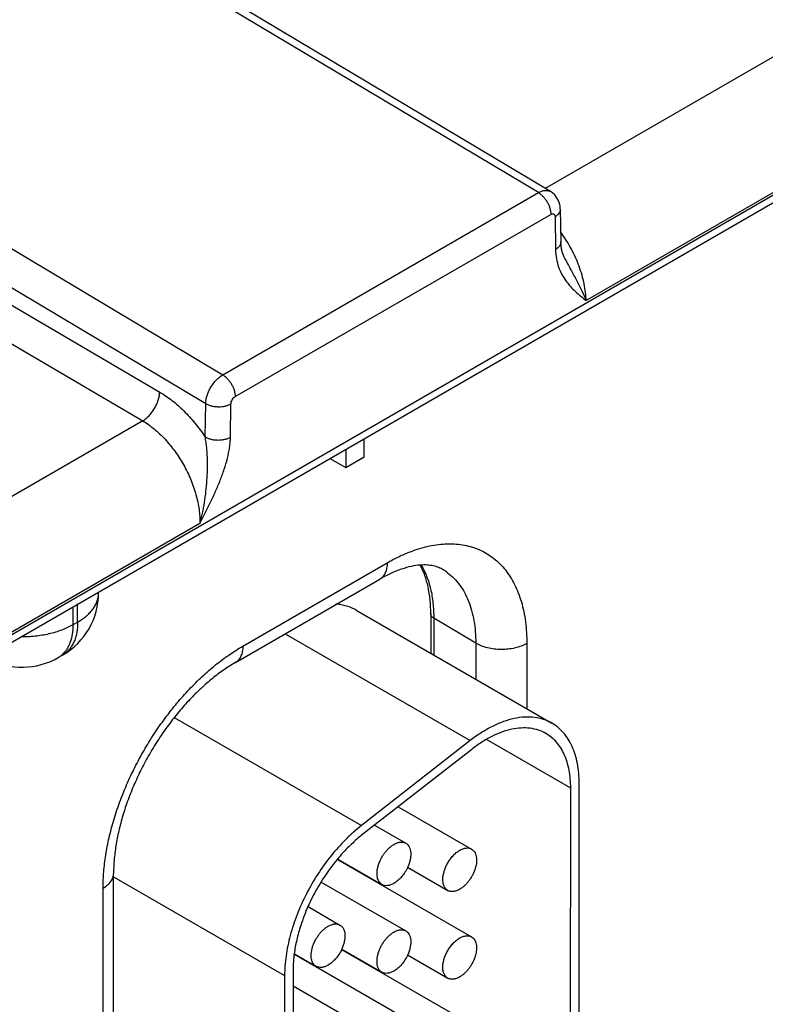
# Model space of a CAD drawing. Header units: inches. Extents: x 0 to 34, y 0 to 22.
# Tile 32 of 129: x 5.474 to 5.943, y 17.237 to 17.856. Entities that reach past the tile are written whole.
import ezdxf

# ---------------------------------------------------------------- set-up
doc = ezdxf.new("R2010")
doc.units = ezdxf.units.IN
doc.header["$LTSCALE"] = 1.87
doc.header["$MEASUREMENT"] = 0
doc.layers.get('0').update_dxf_attribs({"linetype": 'CONTINUOUS'})

msp = doc.modelspace()

# ---------------------------------------------------------------- linework, layer by layer
at = {"color": 7, "linetype": 'CONTINUOUS'}
for p, q in [((4.5912, 16.96263), (9.0239, 19.52202)), ((4.58824, 16.95611), (9.02095, 19.51549)), ((5.80005, 17.74714), (5.48673, 17.93425)), ((5.80757, 17.74787), (5.49424, 17.93499)), ((6.11087, 17.92675), (5.80437, 17.74978)), ((6.14683, 17.86216), (5.83005, 17.67925)), ((5.28857, 17.81984), (5.6017, 17.63262)), ((5.27778, 17.80179), (5.59096, 17.61454)), ((5.27778, 17.78886), (5.56207, 17.62181)), ((5.26709, 17.77076), (5.55137, 17.6037)), ((5.6017, 17.63262), (5.80005, 17.74714)), ((5.81381, 17.73673), (5.81412, 17.71617)), ((5.60952, 17.61892), (5.80786, 17.73344)), ((5.81052, 17.73197), (5.81083, 17.71141)), ((5.81649, 17.70612), (5.81649, 17.70612)), ((5.59064, 17.59362), (5.59096, 17.61454)), ((5.60655, 17.59346), (5.60687, 17.61438)), ((5.55137, 17.6037), (5.24487, 17.42674)), ((5.69062, 17.58103), (5.69062, 17.5926)), ((5.67898, 17.58589), (5.67898, 17.57431)), ((5.67898, 17.57431), (5.69062, 17.58103)), ((5.66896, 17.5801), (5.67898, 17.57431)), ((5.58733, 17.53911), (5.27055, 17.35621)), ((5.61429, 17.46212), (5.70498, 17.51448)), ((5.60963, 17.45182), (5.70032, 17.50418)), ((5.52368, 17.4956), (5.52368, 17.49622)), ((5.5105, 17.47723), (5.5105, 17.48861)), ((5.50755, 17.4869), (5.50755, 17.47552)), ((5.68553, 17.48474), (5.80857, 17.4137)), ((5.73239, 17.48245), (5.73239, 17.45768)), ((5.50755, 17.47552), (5.5105, 17.47723)), ((5.76067, 17.46397), (5.73429, 17.47974)), ((5.73429, 17.47974), (5.73429, 17.45658)), ((5.64093, 17.46989), (5.7572, 17.40275)), ((5.76067, 17.46397), (5.76067, 17.44135)), ((5.79276, 17.4638), (5.79276, 17.42282)), ((5.49823, 17.45492), (5.50118, 17.45663)), ((5.57124, 17.41722), (5.68879, 17.34935)), ((5.7572, 17.40275), (5.68879, 17.34935)), ((5.82035, 17.37285), (5.76739, 17.40343)), ((5.75812, 17.39725), (5.68971, 17.34385)), ((5.82026, 17.08744), (5.82035, 17.37285)), ((5.82556, 17.0905), (5.82565, 17.37591)), ((5.71195, 17.36121), (5.7581, 17.33456)), ((5.69709, 17.34961), (5.71674, 17.33826)), ((5.67388, 17.32806), (5.75808, 17.27944)), ((5.67405, 17.32826), (5.70174, 17.31228)), ((5.71787, 17.32315), (5.7431, 17.30858)), ((5.5331, 16.99042), (5.5331, 17.31926)), ((5.5331, 17.31723), (5.64056, 17.25519)), ((5.69727, 17.31455), (5.69727, 17.31486)), ((5.52651, 16.98124), (5.52651, 17.31007)), ((5.66356, 17.31383), (5.71672, 17.28314)), ((5.65528, 17.29843), (5.67537, 17.28683)), ((5.67638, 17.27148), (5.75806, 17.22432)), ((5.67649, 17.27172), (5.70172, 17.25716)), ((5.64671, 17.26843), (5.71671, 17.22802)), ((5.64673, 17.26872), (5.66037, 17.26085)), ((5.71785, 17.26803), (5.74308, 17.25346)), ((5.69726, 17.25943), (5.69726, 17.25974)), ((5.64056, 17.25519), (5.64048, 16.99764)), ((5.64586, 17.25825), (5.64579, 17.0007)), ((5.64586, 17.24873), (5.67535, 17.23171))]:
    msp.add_line(p, q, dxfattribs=at)
for points in [[(5.81381, 17.73673), (5.81365, 17.73863), (5.81321, 17.74061), (5.81248, 17.74248), (5.81149, 17.74419), (5.81028, 17.74569), (5.80887, 17.74698), (5.80757, 17.74787)], [(5.81649, 17.70612), (5.81601, 17.70715), (5.81519, 17.70933), (5.81461, 17.71158), (5.81425, 17.7139), (5.81412, 17.71617)]]:
    msp.add_lwpolyline(points, dxfattribs=at)
for centre, radius, start, end in [((5.7226, 17.48103), 0.03402, 53.15861, 58.77196), ((5.47868, 17.4956), 0.045, 300.0008, 359.9992), ((5.47573, 17.49389), 0.045, 241.73016, 300.0018), ((5.49059, 17.46812), 0.01525, 300.05806, 311.78579), ((5.49032, 17.46844), 0.01567, 311.75905, 312.48657), ((5.74629, 17.27138), 0.09194, 127.98264, 130.43503), ((5.76969, 17.24834), 0.12485, 140.20549, 148.31666), ((5.76536, 17.25185), 0.11928, 140.04142, 140.17077), ((5.77361, 17.24571), 0.12957, 148.23704, 153.79869), ((5.74561, 17.31294), 0.00503, 238.00528, 240.00076), ((5.77153, 17.24674), 0.12725, 153.80245, 156.03098), ((5.76647, 17.24896), 0.12172, 156.01974, 162.01771), ((5.65362, 17.28213), 0.02514, 334.93547, 335.53843), ((5.73413, 17.25705), 0.08832, 172.44642, 172.64001), ((5.74559, 17.25782), 0.00503, 238.24203, 240.00083)]:
    msp.add_arc(centre, radius, start, end, dxfattribs=at)
for points, knots in [([(5.80005, 17.74714), (5.80071, 17.74753), (5.80173, 17.74801), (5.80313, 17.74842), (5.80412, 17.74858), (5.80506, 17.74861), (5.80596, 17.74851), (5.80681, 17.74827), (5.80732, 17.74802), (5.80757, 17.74787)], [0, 0, 0, 0, 0.290875, 0.4245, 0.550528, 0.669706, 0.783214, 0.892662, 1, 1, 1, 1]), ([(5.80005, 17.74714), (5.80059, 17.74682), (5.80165, 17.74606), (5.8031, 17.74467), (5.80444, 17.74304), (5.80562, 17.74122), (5.80658, 17.73929), (5.8073, 17.73731), (5.80775, 17.73536), (5.80786, 17.73407), (5.80786, 17.73344)], [0, 0, 0, 0, 0.114831, 0.238392, 0.368165, 0.501088, 0.633861, 0.763192, 0.886057, 1, 1, 1, 1]), ([(5.81381, 17.73673), (5.81381, 17.73651), (5.81378, 17.73607), (5.81362, 17.73541), (5.81335, 17.73477), (5.81284, 17.73391), (5.81192, 17.73291), (5.81102, 17.73227), (5.81052, 17.73197)], [0, 0, 0, 0, 0.108518, 0.219022, 0.333322, 0.452916, 0.711577, 1, 1, 1, 1]), ([(5.80786, 17.73344), (5.80803, 17.73354), (5.80835, 17.73369), (5.80885, 17.73382), (5.80932, 17.73381), (5.80973, 17.73366), (5.81008, 17.73338), (5.81033, 17.73299), (5.81048, 17.73251), (5.81051, 17.73215), (5.81052, 17.73197)], [0, 0, 0, 0, 0.14534, 0.275513, 0.392683, 0.501991, 0.61094, 0.727152, 0.856031, 1, 1, 1, 1]), ([(5.83005, 17.67925), (5.83001, 17.68097), (5.82976, 17.68449), (5.82888, 17.68984), (5.82751, 17.69534), (5.82567, 17.70092), (5.82337, 17.70649), (5.82065, 17.71198), (5.81756, 17.71732), (5.81526, 17.72074), (5.81405, 17.7224)], [0, 0, 0, 0, 0.110259, 0.226589, 0.348252, 0.474317, 0.603716, 0.735282, 0.867793, 1, 1, 1, 1]), ([(5.81412, 17.71617), (5.81413, 17.71595), (5.81409, 17.71551), (5.81394, 17.71485), (5.81367, 17.71421), (5.81315, 17.71335), (5.81223, 17.71235), (5.81133, 17.7117), (5.81083, 17.71141)], [0, 0, 0, 0, 0.108518, 0.219022, 0.333322, 0.452916, 0.711577, 1, 1, 1, 1]), ([(5.81083, 17.71141), (5.81086, 17.70945), (5.8112, 17.7057), (5.81257, 17.70044), (5.81461, 17.6958), (5.81716, 17.69175), (5.82009, 17.68818), (5.82432, 17.68395), (5.82776, 17.68113), (5.83005, 17.67925)], [0, 0, 0, 0, 0.150708, 0.288921, 0.417481, 0.539334, 0.656987, 0.772275, 1, 1, 1, 1]), ([(5.81649, 17.70612), (5.81711, 17.70489), (5.81837, 17.70249), (5.82089, 17.69781), (5.82395, 17.6922), (5.82727, 17.68568), (5.8292, 17.68136), (5.83005, 17.67925)], [0, 0, 0, 0, 0.136618, 0.270593, 0.529377, 0.773423, 1, 1, 1, 1]), ([(5.59096, 17.61454), (5.59098, 17.61537), (5.59117, 17.6171), (5.59183, 17.61969), (5.59285, 17.62231), (5.59418, 17.62486), (5.59578, 17.62726), (5.5976, 17.6294), (5.59956, 17.63121), (5.60098, 17.6322), (5.6017, 17.63262)], [0, 0, 0, 0, 0.114334, 0.237606, 0.367277, 0.500256, 0.633199, 0.762764, 0.885873, 1, 1, 1, 1]), ([(5.6017, 17.63262), (5.60224, 17.6323), (5.6033, 17.63153), (5.60476, 17.63014), (5.6061, 17.62851), (5.60727, 17.6267), (5.60823, 17.62477), (5.60896, 17.62279), (5.6094, 17.62084), (5.60952, 17.61954), (5.60952, 17.61892)], [0, 0, 0, 0, 0.114831, 0.238392, 0.368165, 0.501088, 0.633861, 0.763192, 0.886057, 1, 1, 1, 1]), ([(5.55137, 17.6037), (5.55209, 17.60412), (5.55351, 17.60511), (5.55546, 17.60693), (5.55728, 17.60907), (5.55888, 17.61147), (5.5602, 17.61402), (5.56121, 17.61665), (5.56186, 17.61925), (5.56205, 17.62097), (5.56207, 17.62181)], [0, 0, 0, 0, 0.114061, 0.237087, 0.366577, 0.499464, 0.632426, 0.762133, 0.885502, 1, 1, 1, 1]), ([(5.56207, 17.62181), (5.56474, 17.62023), (5.57004, 17.61658), (5.57746, 17.61), (5.58444, 17.6023), (5.58865, 17.5966), (5.59064, 17.59362)], [0, 0, 0, 0, 0.230256, 0.475911, 0.733804, 1, 1, 1, 1]), ([(5.60687, 17.61438), (5.60687, 17.61459), (5.60691, 17.61502), (5.60713, 17.61591), (5.60761, 17.61699), (5.60832, 17.61795), (5.60898, 17.61857), (5.60934, 17.61882), (5.60952, 17.61892)], [0, 0, 0, 0, 0.114924, 0.238584, 0.501064, 0.762961, 0.885942, 1, 1, 1, 1]), ([(5.59096, 17.61454), (5.5915, 17.61423), (5.59269, 17.61367), (5.59463, 17.61307), (5.59673, 17.61269), (5.59891, 17.61255), (5.60109, 17.61265), (5.60319, 17.61299), (5.60513, 17.61354), (5.60632, 17.61408), (5.60687, 17.61438)], [0, 0, 0, 0, 0.114384, 0.237869, 0.367837, 0.501096, 0.634203, 0.763726, 0.88651, 1, 1, 1, 1]), ([(5.55137, 17.6037), (5.5526, 17.60298), (5.55506, 17.60138), (5.55863, 17.59866), (5.56211, 17.59557), (5.56665, 17.59096), (5.57191, 17.58449), (5.57733, 17.57593), (5.58176, 17.5668), (5.5845, 17.55891), (5.58604, 17.5526), (5.58684, 17.54799), (5.58729, 17.5435), (5.58736, 17.54056), (5.58733, 17.53911)], [0, 0, 0, 0, 0.055915, 0.114253, 0.174791, 0.237247, 0.366514, 0.499146, 0.631897, 0.76151, 0.824217, 0.88505, 0.943722, 1, 1, 1, 1]), ([(5.58733, 17.53911), (5.58793, 17.54129), (5.58901, 17.5457), (5.59028, 17.55243), (5.59122, 17.55927), (5.59183, 17.56619), (5.59213, 17.57315), (5.59211, 17.57895), (5.5919, 17.58355), (5.59163, 17.58697), (5.59123, 17.59032), (5.59086, 17.59253), (5.59064, 17.59362)], [0, 0, 0, 0, 0.123024, 0.247565, 0.373257, 0.499705, 0.626436, 0.752842, 0.815652, 0.877967, 0.939534, 1, 1, 1, 1]), ([(5.58733, 17.53911), (5.58961, 17.54361), (5.59302, 17.55034), (5.59725, 17.55945), (5.60015, 17.56632), (5.60268, 17.57322), (5.60439, 17.579), (5.60543, 17.58358), (5.60602, 17.58694), (5.60642, 17.59023), (5.60654, 17.59239), (5.60655, 17.59346)], [0, 0, 0, 0, 0.260233, 0.389795, 0.518395, 0.645214, 0.768999, 0.82924, 0.888021, 0.945052, 1, 1, 1, 1]), ([(5.59064, 17.59362), (5.59119, 17.5933), (5.59238, 17.59275), (5.59432, 17.59215), (5.59642, 17.59177), (5.5986, 17.59163), (5.60078, 17.59173), (5.60288, 17.59206), (5.60481, 17.59262), (5.60601, 17.59315), (5.60655, 17.59346)], [0, 0, 0, 0, 0.114384, 0.237869, 0.367837, 0.501096, 0.634203, 0.763726, 0.88651, 1, 1, 1, 1]), ([(5.71957, 17.52149), (5.72155, 17.52225), (5.7255, 17.5236), (5.73326, 17.5256), (5.73913, 17.52634), (5.74298, 17.52643)], [0, 0, 0, 0, 0.265364, 0.520221, 1, 1, 1, 1]), ([(5.74298, 17.52643), (5.74479, 17.52647), (5.74838, 17.52638), (5.75365, 17.52568), (5.75868, 17.52441), (5.76345, 17.5226), (5.76792, 17.52023), (5.77209, 17.51734), (5.77591, 17.51393), (5.77939, 17.51002), (5.78249, 17.50563), (5.7852, 17.50079), (5.78752, 17.49552), (5.78943, 17.48985), (5.79092, 17.48381), (5.79237, 17.47512), (5.79276, 17.46837), (5.79276, 17.4638)], [0, 0, 0, 0, 0.060415, 0.118967, 0.176073, 0.232212, 0.287909, 0.343709, 0.400151, 0.457747, 0.516953, 0.578163, 0.641692, 0.707782, 0.776601, 0.848242, 1, 1, 1, 1]), ([(5.70498, 17.51448), (5.70737, 17.51586), (5.71214, 17.5184), (5.7171, 17.52055), (5.71957, 17.52149)], [0, 0, 0, 0, 0.511208, 1, 1, 1, 1]), ([(5.70498, 17.51448), (5.70498, 17.51334), (5.70485, 17.51167), (5.70433, 17.50956), (5.70381, 17.50816), (5.70314, 17.50691), (5.70233, 17.50581), (5.7014, 17.50489), (5.70069, 17.50439), (5.70032, 17.50418)], [0, 0, 0, 0, 0.289277, 0.422535, 0.548497, 0.667894, 0.781868, 0.891952, 1, 1, 1, 1]), ([(5.72579, 17.51304), (5.72393, 17.5129), (5.71997, 17.5123), (5.71379, 17.51056), (5.70711, 17.50786), (5.70262, 17.50551), (5.70032, 17.50418)], [0, 0, 0, 0, 0.205441, 0.441347, 0.706862, 1, 1, 1, 1]), ([(5.74024, 17.51013), (5.73979, 17.5104), (5.73886, 17.51091), (5.73684, 17.51181), (5.73462, 17.51248), (5.73223, 17.5129), (5.72945, 17.51318), (5.72728, 17.51315), (5.72579, 17.51304)], [0, 0, 0, 0, 0.105245, 0.213078, 0.44179, 0.566555, 0.700554, 1, 1, 1, 1]), ([(5.73239, 17.48245), (5.73239, 17.4854), (5.73219, 17.48974), (5.73147, 17.49538), (5.73051, 17.50056), (5.72883, 17.50654), (5.72689, 17.51101), (5.72579, 17.51306)], [0, 0, 0, 0, 0.279626, 0.412145, 0.539658, 0.779519, 1, 1, 1, 1]), ([(5.72642, 17.51308), (5.72775, 17.51084), (5.73008, 17.50595), (5.73252, 17.49792), (5.73398, 17.48908), (5.73429, 17.48292), (5.73429, 17.47974)], [0, 0, 0, 0, 0.225706, 0.466813, 0.724787, 1, 1, 1, 1]), ([(5.743, 17.50826), (5.74442, 17.5072), (5.74713, 17.50482), (5.75069, 17.50061), (5.75373, 17.49578), (5.75625, 17.49037), (5.75823, 17.48443), (5.75964, 17.47799), (5.76049, 17.47111), (5.76067, 17.46639), (5.76067, 17.46397)], [0, 0, 0, 0, 0.107704, 0.218298, 0.333163, 0.453406, 0.579833, 0.712955, 0.853011, 1, 1, 1, 1]), ([(5.5105, 17.47723), (5.51152, 17.47781), (5.51345, 17.47904), (5.51609, 17.48108), (5.51837, 17.48327), (5.52028, 17.48558), (5.52178, 17.48799), (5.52287, 17.49048), (5.52353, 17.49302), (5.52368, 17.49475), (5.52368, 17.4956)], [0, 0, 0, 0, 0.148599, 0.289495, 0.422714, 0.548635, 0.667994, 0.781934, 0.891985, 1, 1, 1, 1]), ([(5.68553, 17.48474), (5.68458, 17.48528), (5.6826, 17.48627), (5.67946, 17.4874), (5.67615, 17.48817), (5.67388, 17.48844), (5.67272, 17.48852)], [0, 0, 0, 0, 0.244396, 0.491096, 0.742294, 1, 1, 1, 1]), ([(5.73429, 17.47974), (5.734, 17.47991), (5.73349, 17.48028), (5.73287, 17.48094), (5.73248, 17.48167), (5.73239, 17.4822), (5.73239, 17.48245)], [0, 0, 0, 0, 0.288792, 0.54766, 0.781256, 1, 1, 1, 1]), ([(5.5105, 17.47723), (5.5105, 17.47605), (5.51041, 17.47377), (5.50996, 17.47046), (5.50921, 17.46739), (5.50816, 17.46459), (5.50682, 17.46208), (5.50521, 17.45989), (5.50334, 17.45804), (5.50192, 17.45705), (5.50118, 17.45663)], [0, 0, 0, 0, 0.148602, 0.289502, 0.422722, 0.548642, 0.668, 0.781938, 0.891987, 1, 1, 1, 1]), ([(5.50755, 17.47552), (5.50645, 17.47489), (5.50415, 17.47369), (5.50049, 17.47215), (5.49658, 17.47082), (5.49102, 17.46935), (5.48371, 17.46815), (5.47774, 17.46788), (5.47472, 17.46792)], [0, 0, 0, 0, 0.111563, 0.228257, 0.349561, 0.474848, 0.734251, 1, 1, 1, 1]), ([(5.50755, 17.47552), (5.50755, 17.47359), (5.5073, 17.4699), (5.50624, 17.46549), (5.50495, 17.46237), (5.50381, 17.4603), (5.50247, 17.45846), (5.50144, 17.45738), (5.5009, 17.45688)], [0, 0, 0, 0, 0.28454, 0.543937, 0.664907, 0.780661, 0.892013, 1, 1, 1, 1]), ([(5.79276, 17.4638), (5.79166, 17.46317), (5.78925, 17.46205), (5.78532, 17.46086), (5.78107, 17.46014), (5.77666, 17.45992), (5.77225, 17.46019), (5.76802, 17.46095), (5.76413, 17.46217), (5.76175, 17.46332), (5.76067, 17.46397)], [0, 0, 0, 0, 0.114376, 0.237853, 0.367825, 0.501103, 0.634228, 0.763751, 0.886521, 1, 1, 1, 1]), ([(5.52651, 17.31007), (5.52651, 17.31347), (5.52681, 17.32041), (5.52809, 17.33098), (5.53019, 17.34182), (5.5331, 17.35285), (5.53679, 17.36395), (5.54122, 17.37502), (5.54634, 17.38595), (5.55212, 17.39665), (5.55849, 17.407), (5.5654, 17.4169), (5.57277, 17.42627), (5.58054, 17.43502), (5.58864, 17.44305), (5.59698, 17.4503), (5.60549, 17.45669), (5.61135, 17.46042), (5.61429, 17.46212)], [0, 0, 0, 0, 0.055837, 0.114176, 0.174779, 0.237348, 0.301543, 0.366986, 0.433276, 0.499994, 0.566712, 0.633002, 0.698447, 0.762643, 0.825214, 0.885819, 0.94416, 1, 1, 1, 1]), ([(5.61429, 17.46212), (5.61429, 17.46098), (5.61416, 17.4593), (5.61364, 17.4572), (5.61312, 17.4558), (5.61245, 17.45454), (5.61165, 17.45345), (5.61071, 17.45253), (5.61, 17.45203), (5.60963, 17.45182)], [0, 0, 0, 0, 0.289277, 0.422535, 0.548497, 0.667894, 0.781868, 0.891952, 1, 1, 1, 1]), ([(5.60963, 17.45182), (5.60719, 17.45041), (5.60226, 17.44726), (5.59505, 17.44183), (5.58787, 17.43557), (5.58082, 17.42855), (5.574, 17.42085), (5.56749, 17.41256), (5.56137, 17.40377), (5.55571, 17.39458), (5.55057, 17.38508), (5.54602, 17.37538), (5.5421, 17.3656), (5.53884, 17.35584), (5.53629, 17.34623), (5.53446, 17.33688), (5.53336, 17.32792), (5.5331, 17.32208), (5.5331, 17.31926)], [0, 0, 0, 0, 0.053276, 0.110201, 0.170286, 0.233022, 0.297891, 0.364367, 0.431918, 0.500008, 0.568097, 0.635647, 0.702122, 0.76699, 0.829724, 0.889805, 0.946728, 1, 1, 1, 1]), ([(5.80857, 17.41369), (5.80774, 17.41417), (5.80603, 17.41504), (5.80241, 17.41644), (5.79751, 17.41751), (5.79125, 17.41768), (5.78468, 17.41675), (5.77787, 17.41476), (5.77093, 17.41173), (5.76395, 17.40771), (5.75944, 17.4045), (5.7572, 17.40275)], [0, 0, 0, 0, 0.051421, 0.10321, 0.209155, 0.320467, 0.439019, 0.565969, 0.701894, 0.846829, 1, 1, 1, 1]), ([(5.82565, 17.37591), (5.82565, 17.37806), (5.82548, 17.38225), (5.82466, 17.38832), (5.82328, 17.39395), (5.82136, 17.3991), (5.81891, 17.4037), (5.81596, 17.40771), (5.81252, 17.4111), (5.80992, 17.41291), (5.80857, 17.41369)], [0, 0, 0, 0, 0.148501, 0.289498, 0.422772, 0.548679, 0.668017, 0.781952, 0.891997, 1, 1, 1, 1]), ([(5.80482, 17.4072), (5.80331, 17.40807), (5.80007, 17.40951), (5.79476, 17.41067), (5.78908, 17.41082), (5.7831, 17.40998), (5.77691, 17.40817), (5.7706, 17.40541), (5.76425, 17.40176), (5.76016, 17.39884), (5.75812, 17.39725)], [0, 0, 0, 0, 0.103089, 0.209046, 0.32037, 0.438942, 0.565921, 0.701851, 0.846775, 1, 1, 1, 1]), ([(5.82035, 17.37285), (5.82035, 17.3748), (5.82019, 17.37861), (5.81944, 17.38413), (5.81819, 17.38925), (5.81645, 17.39393), (5.81422, 17.39811), (5.81154, 17.40176), (5.80841, 17.40484), (5.80605, 17.40649), (5.80482, 17.4072)], [0, 0, 0, 0, 0.14854, 0.289521, 0.422764, 0.548669, 0.668019, 0.781957, 0.891998, 1, 1, 1, 1]), ([(5.68879, 17.34935), (5.68709, 17.34802), (5.68373, 17.34521), (5.67719, 17.33905), (5.66947, 17.3304), (5.66119, 17.31891), (5.65403, 17.30652), (5.64821, 17.2936), (5.6439, 17.28054), (5.64163, 17.26968), (5.64072, 17.26127), (5.64056, 17.25719), (5.64056, 17.25519)], [0, 0, 0, 0, 0.059282, 0.120474, 0.247216, 0.377816, 0.509778, 0.640411, 0.767108, 0.887621, 0.94496, 1, 1, 1, 1]), ([(5.68666, 17.34136), (5.6844, 17.33943), (5.67997, 17.3353), (5.67591, 17.33081), (5.67393, 17.32846)], [0, 0, 0, 0, 0.491002, 1, 1, 1, 1]), ([(5.70174, 17.31228), (5.70137, 17.31249), (5.70067, 17.31303), (5.69983, 17.3141), (5.69919, 17.3154), (5.69879, 17.31691), (5.69861, 17.3186), (5.69865, 17.32042), (5.69892, 17.32235), (5.69959, 17.32504), (5.70067, 17.32771), (5.70209, 17.33025), (5.70332, 17.33206), (5.70467, 17.33373), (5.70612, 17.33522), (5.70764, 17.33649), (5.70871, 17.33721), (5.70924, 17.33752)], [0, 0, 0, 0, 0.042821, 0.087411, 0.135198, 0.18712, 0.243575, 0.304545, 0.369657, 0.438275, 0.582495, 0.656255, 0.729642, 0.80162, 0.871263, 0.937686, 1, 1, 1, 1]), ([(5.70924, 17.33752), (5.7099, 17.3379), (5.71121, 17.33852), (5.71322, 17.33901), (5.71483, 17.33896), (5.71597, 17.33864), (5.71649, 17.3384), (5.71674, 17.33826)], [0, 0, 0, 0, 0.289307, 0.548678, 0.781652, 0.891829, 1, 1, 1, 1]), ([(5.71674, 17.33826), (5.71696, 17.33813), (5.71738, 17.33784), (5.71816, 17.33712), (5.71895, 17.33596), (5.71957, 17.33428), (5.71987, 17.33233), (5.71985, 17.33017), (5.71951, 17.32787), (5.71885, 17.3255), (5.71823, 17.32393), (5.71788, 17.32315)], [0, 0, 0, 0, 0.046397, 0.093493, 0.192091, 0.300027, 0.419407, 0.55055, 0.692461, 0.843158, 1, 1, 1, 1]), ([(5.74287, 17.3255), (5.74336, 17.32639), (5.74444, 17.32809), (5.74631, 17.33039), (5.74835, 17.33233), (5.74985, 17.33339), (5.7506, 17.33382)], [0, 0, 0, 0, 0.265742, 0.525261, 0.772072, 1, 1, 1, 1]), ([(5.7581, 17.33456), (5.75847, 17.33435), (5.75917, 17.33381), (5.76001, 17.33275), (5.76064, 17.33144), (5.76105, 17.32993), (5.76123, 17.32825), (5.76119, 17.32642), (5.76091, 17.3245), (5.76024, 17.3218), (5.75917, 17.31914), (5.75775, 17.3166), (5.75652, 17.31478), (5.75517, 17.31312), (5.75372, 17.31163), (5.7522, 17.31035), (5.75113, 17.30964), (5.75059, 17.30933)], [0, 0, 0, 0, 0.042821, 0.087411, 0.135198, 0.18712, 0.243575, 0.304545, 0.369657, 0.438275, 0.582495, 0.656255, 0.729642, 0.80162, 0.871263, 0.937686, 1, 1, 1, 1]), ([(5.7506, 17.33382), (5.75126, 17.3342), (5.75257, 17.33482), (5.75458, 17.33531), (5.75618, 17.33527), (5.75733, 17.33495), (5.75785, 17.33471), (5.7581, 17.33456)], [0, 0, 0, 0, 0.289307, 0.548678, 0.781652, 0.891829, 1, 1, 1, 1]), ([(5.71788, 17.32315), (5.71739, 17.32207), (5.71626, 17.31999), (5.7142, 17.31718), (5.71221, 17.31516), (5.71053, 17.31383), (5.70967, 17.31327), (5.70924, 17.31302)], [0, 0, 0, 0, 0.263533, 0.524012, 0.772213, 0.889196, 1, 1, 1, 1]), ([(5.74295, 17.30868), (5.74271, 17.30882), (5.74227, 17.30916), (5.74146, 17.30999), (5.74067, 17.31133), (5.74011, 17.31325), (5.73993, 17.31546), (5.74012, 17.31787), (5.74069, 17.32041), (5.7416, 17.32299), (5.74241, 17.32467), (5.74287, 17.3255)], [0, 0, 0, 0, 0.045244, 0.091447, 0.189207, 0.297603, 0.418326, 0.551121, 0.694233, 0.844976, 1, 1, 1, 1]), ([(5.52651, 17.31007), (5.52749, 17.31064), (5.52888, 17.31159), (5.53044, 17.31309), (5.5314, 17.31425), (5.53215, 17.31545), (5.53269, 17.3167), (5.53302, 17.31797), (5.5331, 17.31883), (5.5331, 17.31926)], [0, 0, 0, 0, 0.289272, 0.422529, 0.54849, 0.667888, 0.781863, 0.89195, 1, 1, 1, 1]), ([(5.70924, 17.31302), (5.70858, 17.31264), (5.70727, 17.31202), (5.70526, 17.31153), (5.70365, 17.31157), (5.70251, 17.31189), (5.70199, 17.31214), (5.70174, 17.31228)], [0, 0, 0, 0, 0.289307, 0.548678, 0.781652, 0.891829, 1, 1, 1, 1]), ([(5.75059, 17.30933), (5.74994, 17.30895), (5.74863, 17.30832), (5.74662, 17.30784), (5.74501, 17.30788), (5.74386, 17.3082), (5.74334, 17.30844), (5.7431, 17.30858)], [0, 0, 0, 0, 0.289307, 0.548678, 0.781652, 0.891829, 1, 1, 1, 1]), ([(5.65069, 17.28654), (5.64973, 17.28357), (5.64809, 17.27766), (5.64697, 17.27163), (5.64658, 17.26866)], [0, 0, 0, 0, 0.510652, 1, 1, 1, 1]), ([(5.66037, 17.26085), (5.66, 17.26106), (5.65929, 17.2616), (5.65845, 17.26267), (5.65782, 17.26397), (5.65741, 17.26548), (5.65723, 17.26717), (5.65728, 17.26899), (5.65755, 17.27092), (5.65822, 17.27361), (5.6593, 17.27628), (5.66072, 17.27882), (5.66194, 17.28063), (5.66329, 17.2823), (5.66474, 17.28379), (5.66626, 17.28506), (5.66733, 17.28578), (5.66787, 17.28609)], [0, 0, 0, 0, 0.042821, 0.087411, 0.135198, 0.18712, 0.243575, 0.304545, 0.369657, 0.438275, 0.582495, 0.656255, 0.729642, 0.80162, 0.871263, 0.937686, 1, 1, 1, 1]), ([(5.66787, 17.28609), (5.66853, 17.28647), (5.66984, 17.28709), (5.67185, 17.28758), (5.67345, 17.28753), (5.6746, 17.28722), (5.67512, 17.28697), (5.67537, 17.28683)], [0, 0, 0, 0, 0.289307, 0.548678, 0.781652, 0.891829, 1, 1, 1, 1]), ([(5.67537, 17.28683), (5.67559, 17.2867), (5.67601, 17.28641), (5.67678, 17.28569), (5.67757, 17.28453), (5.6782, 17.28285), (5.6785, 17.2809), (5.67847, 17.27874), (5.67813, 17.27645), (5.67748, 17.27407), (5.67686, 17.2725), (5.6765, 17.27172)], [0, 0, 0, 0, 0.046397, 0.093493, 0.192091, 0.300027, 0.419407, 0.55055, 0.692461, 0.843158, 1, 1, 1, 1]), ([(5.70923, 17.2824), (5.70988, 17.28278), (5.71119, 17.2834), (5.7132, 17.28388), (5.71481, 17.28384), (5.71596, 17.28352), (5.71648, 17.28328), (5.71672, 17.28314)], [0, 0, 0, 0, 0.289307, 0.548678, 0.781652, 0.891829, 1, 1, 1, 1]), ([(5.70172, 17.25716), (5.70135, 17.25737), (5.70065, 17.25791), (5.69981, 17.25897), (5.69918, 17.26028), (5.69877, 17.26179), (5.69859, 17.26347), (5.69864, 17.2653), (5.69891, 17.26723), (5.69958, 17.26992), (5.70066, 17.27259), (5.70207, 17.27512), (5.7033, 17.27694), (5.70465, 17.27861), (5.7061, 17.28009), (5.70762, 17.28137), (5.70869, 17.28209), (5.70923, 17.2824)], [0, 0, 0, 0, 0.042821, 0.087411, 0.135198, 0.18712, 0.243575, 0.304545, 0.369657, 0.438275, 0.582495, 0.656255, 0.729642, 0.80162, 0.871263, 0.937686, 1, 1, 1, 1]), ([(5.71672, 17.28314), (5.71694, 17.28301), (5.71737, 17.28272), (5.71814, 17.282), (5.71893, 17.28084), (5.71955, 17.27915), (5.71985, 17.27721), (5.71983, 17.27505), (5.71949, 17.27275), (5.71884, 17.27038), (5.71822, 17.26881), (5.71786, 17.26803)], [0, 0, 0, 0, 0.046397, 0.093493, 0.192091, 0.300027, 0.419407, 0.55055, 0.692461, 0.843158, 1, 1, 1, 1]), ([(5.74287, 17.27041), (5.74336, 17.27129), (5.74444, 17.27299), (5.7463, 17.27528), (5.74834, 17.27722), (5.74983, 17.27827), (5.75058, 17.2787)], [0, 0, 0, 0, 0.265766, 0.525267, 0.77206, 1, 1, 1, 1]), ([(5.75058, 17.2787), (5.75124, 17.27908), (5.75255, 17.2797), (5.75456, 17.28019), (5.75617, 17.28015), (5.75731, 17.27983), (5.75784, 17.27958), (5.75808, 17.27944)], [0, 0, 0, 0, 0.289307, 0.548678, 0.781652, 0.891829, 1, 1, 1, 1]), ([(5.75808, 17.27944), (5.75845, 17.27923), (5.75915, 17.27869), (5.76, 17.27763), (5.76063, 17.27632), (5.76103, 17.27481), (5.76122, 17.27313), (5.76117, 17.2713), (5.7609, 17.26937), (5.76023, 17.26668), (5.75915, 17.26401), (5.75773, 17.26148), (5.7565, 17.25966), (5.75515, 17.25799), (5.7537, 17.25651), (5.75219, 17.25523), (5.75112, 17.25451), (5.75058, 17.2542)], [0, 0, 0, 0, 0.042821, 0.087411, 0.135198, 0.18712, 0.243575, 0.304545, 0.369657, 0.438275, 0.582495, 0.656255, 0.729642, 0.80162, 0.871263, 0.937686, 1, 1, 1, 1]), ([(5.67639, 17.27148), (5.6759, 17.27043), (5.67478, 17.26839), (5.67274, 17.26565), (5.67079, 17.26368), (5.66913, 17.26238), (5.66829, 17.26183), (5.66786, 17.26159)], [0, 0, 0, 0, 0.263898, 0.52425, 0.772227, 0.889157, 1, 1, 1, 1]), ([(5.64654, 17.26837), (5.64643, 17.2675), (5.64605, 17.26414), (5.64587, 17.26076), (5.64586, 17.25825)], [0, 0, 0, 0, 0.256989, 1, 1, 1, 1]), ([(5.71786, 17.26803), (5.71737, 17.26695), (5.71624, 17.26487), (5.71418, 17.26205), (5.7122, 17.26003), (5.71051, 17.25871), (5.70965, 17.25815), (5.70922, 17.2579)], [0, 0, 0, 0, 0.263533, 0.524012, 0.772213, 0.889196, 1, 1, 1, 1]), ([(5.74295, 17.25354), (5.74271, 17.25369), (5.74226, 17.25402), (5.74146, 17.25485), (5.74066, 17.25619), (5.74009, 17.25812), (5.73991, 17.26034), (5.74011, 17.26276), (5.74067, 17.26531), (5.74159, 17.2679), (5.74241, 17.26958), (5.74287, 17.27041)], [0, 0, 0, 0, 0.045235, 0.091414, 0.18911, 0.297454, 0.418162, 0.55098, 0.69414, 0.844939, 1, 1, 1, 1]), ([(5.66786, 17.26159), (5.6672, 17.26121), (5.6659, 17.26059), (5.66389, 17.2601), (5.66228, 17.26015), (5.66113, 17.26046), (5.66061, 17.26071), (5.66037, 17.26085)], [0, 0, 0, 0, 0.289307, 0.548678, 0.781652, 0.891829, 1, 1, 1, 1]), ([(5.70922, 17.2579), (5.70856, 17.25752), (5.70725, 17.2569), (5.70524, 17.25641), (5.70364, 17.25645), (5.70249, 17.25677), (5.70197, 17.25701), (5.70172, 17.25716)], [0, 0, 0, 0, 0.289307, 0.548678, 0.781652, 0.891829, 1, 1, 1, 1]), ([(5.75058, 17.2542), (5.74992, 17.25382), (5.74861, 17.2532), (5.7466, 17.25272), (5.74499, 17.25276), (5.74385, 17.25308), (5.74333, 17.25332), (5.74308, 17.25346)], [0, 0, 0, 0, 0.289307, 0.548678, 0.781652, 0.891829, 1, 1, 1, 1])]:
    msp.add_open_spline(points, degree=3, knots=knots, dxfattribs=at)

doc.saveas('drawing.dxf')
